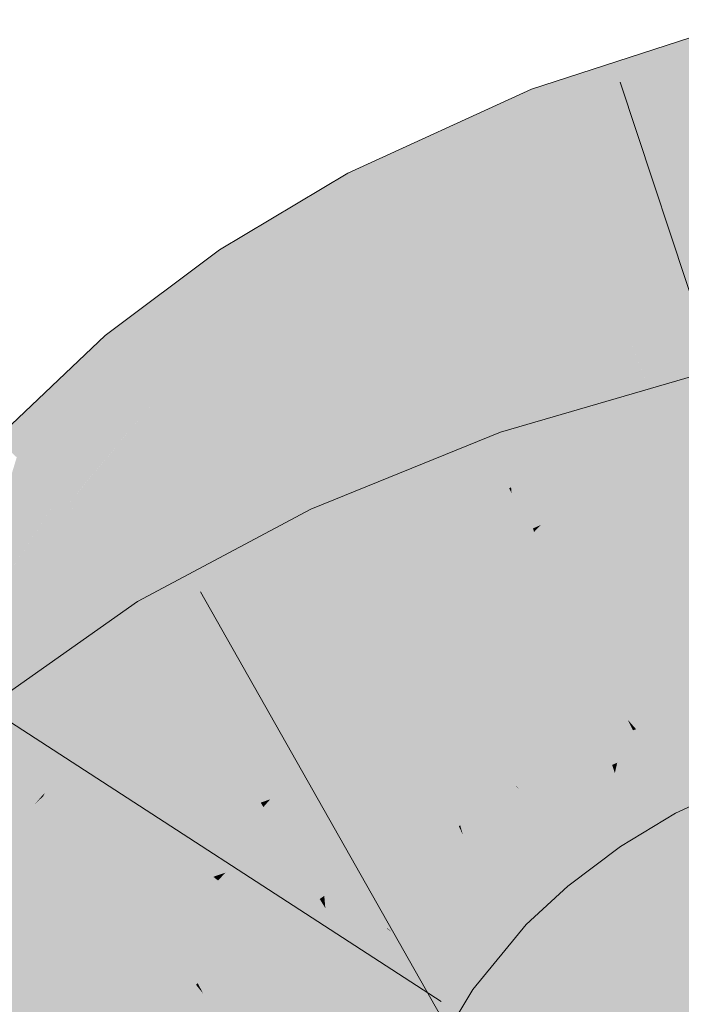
# Model space of a CAD drawing. Extents: x -620 to 300, y 62 to 1112.
# Tile 146 of 256: x 196.314 to 196.544, y 719.737 to 720.079. Entities that reach past the tile are written whole.
import ezdxf

# ---------------------------------------------------------------- set-up
doc = ezdxf.new("R2010")
doc.units = 0
doc.layers.get('0').update_dxf_attribs({"lineweight": 13})
doc.layers.add('E_Leerrohr 25-A06G9SFR8I', color=7, linetype='Continuous', lineweight=9, true_color=0xff8000)
doc.layers.add('E_Leerrohr 25-Shading', color=7, linetype='Continuous', lineweight=9, true_color=0xff8000)

# ---------------------------------------------------------------- blocks, each defined once
blk = doc.blocks.new('Shading-A06G9S0U8I', base_point=(171.70299, 717.86279))
at = {"layer": 'E_Leerrohr 25-Shading', "color": 43, "true_color": 0xd7ab7f}
for points in [[(196.53908, 720.06995), (196.51686, 720.03723), (196.56645, 720.07886), (196.57016, 720.06323)], [(196.49504, 720.04749), (196.53908, 720.06995), (196.49391, 720.05035), (196.52032, 720.06384)], [(196.49504, 720.04749), (196.50191, 720.02997), (196.53908, 720.06995), (196.51686, 720.03723)], [(196.52032, 720.06384), (196.49222, 720.05469), (196.49391, 720.05035)], [(196.57016, 720.06323), (196.51686, 720.03723), (196.57179, 720.05634), (196.50963, 720.02661)], [(196.48833, 720.05292), (196.45549, 720.02533), (196.49222, 720.05469), (196.49391, 720.05035)], [(196.57179, 720.05634), (196.50963, 720.02661), (196.53198, 720.02924), (196.50555, 720.02057)], [(196.57179, 720.05634), (196.53198, 720.02924), (196.57362, 720.04865)], [(196.43292, 720.01654), (196.43518, 720.01208), (196.48833, 720.05292), (196.45549, 720.02533)], [(196.48138, 720.04834), (196.48833, 720.05292), (196.48306, 720.05048)], [(196.43292, 720.01654), (196.48138, 720.04834), (196.42833, 720.02551), (196.48306, 720.05048)], [(196.45549, 720.02533), (196.43655, 720.0094), (196.49391, 720.05035), (196.49504, 720.04749)], [(196.53198, 720.02924), (196.57491, 720.04327), (196.57362, 720.04865)], [(196.43655, 720.0094), (196.44437, 719.99414), (196.49504, 720.04749), (196.50191, 720.02997)], [(196.51686, 720.03723), (196.50191, 720.02997), (196.50963, 720.02661), (196.50423, 720.02399)], [(196.50191, 720.02997), (196.44437, 719.99414), (196.47786, 720.00793), (196.44502, 719.99292)], [(196.50191, 720.02997), (196.47786, 720.00793), (196.50423, 720.02399)], [(196.39346, 719.9845), (196.43292, 720.01654), (196.41544, 720.01776), (196.42833, 720.02551)], [(196.43518, 720.01208), (196.43655, 720.0094), (196.45549, 720.02533)], [(196.47786, 720.00793), (196.50555, 720.02057), (196.50423, 720.02399)], [(196.50423, 720.02399), (196.50555, 720.02057), (196.50963, 720.02661)], [(196.41544, 720.01776), (196.3838, 719.9989), (196.38974, 719.99005)], [(196.39346, 719.9845), (196.41544, 720.01776), (196.38974, 719.99005)], [(196.39346, 719.9845), (196.39609, 719.98059), (196.43292, 720.01654), (196.43518, 720.01208)], [(196.39609, 719.98059), (196.39772, 719.97815), (196.43518, 720.01208), (196.43655, 720.0094)], [(196.39772, 719.97815), (196.44437, 719.99414), (196.43655, 720.0094)], [(196.36638, 719.98578), (196.35942, 719.95166), (196.3838, 719.9989), (196.38974, 719.99005)], [(196.39772, 719.97815), (196.40422, 719.96851), (196.44437, 719.99414), (196.43459, 719.98663)], [(196.43459, 719.98663), (196.44502, 719.99292), (196.44437, 719.99414)], [(196.35942, 719.95166), (196.35928, 719.95093), (196.38974, 719.99005), (196.39346, 719.9845)], [(196.35326, 719.95807), (196.36638, 719.98578), (196.34566, 719.9671), (196.34793, 719.97198)], [(196.35928, 719.95093), (196.36638, 719.98578), (196.35326, 719.95807)], [(196.35928, 719.95093), (196.36212, 719.94751), (196.39346, 719.9845), (196.39609, 719.98059)], [(196.36212, 719.94751), (196.36397, 719.94531), (196.39609, 719.98059), (196.39772, 719.97815)], [(196.36758, 719.94104), (196.40422, 719.96851), (196.36397, 719.94531), (196.39772, 719.97815)], [(196.32097, 719.9472), (196.33804, 719.94818), (196.34404, 719.96906)], [(196.34404, 719.96906), (196.33804, 719.94818), (196.34566, 719.9671)], [(196.34793, 719.97198), (196.34404, 719.96906), (196.34566, 719.9671)], [(196.33804, 719.94818), (196.35326, 719.95807), (196.34566, 719.9671)], [(196.57999, 719.96411), (196.54428, 719.95374), (196.5808, 719.96075), (196.54291, 719.95233)], [(196.54291, 719.95233), (196.5148, 719.92322), (196.5808, 719.96075), (196.58246, 719.9538)], [(196.33804, 719.94818), (196.32802, 719.91315), (196.35326, 719.95807), (196.34181, 719.92981)], [(196.34181, 719.92981), (196.35928, 719.95093), (196.35326, 719.95807)], [(196.52617, 719.94849), (196.48387, 719.92847), (196.53979, 719.95166), (196.48482, 719.9256)], [(196.53979, 719.95166), (196.48482, 719.9256), (196.5148, 719.92322), (196.48947, 719.91174)], [(196.58362, 719.94891), (196.58246, 719.9538), (196.50534, 719.91339), (196.5148, 719.92322)], [(196.53979, 719.95166), (196.5148, 719.92322), (196.54291, 719.95233)], [(196.52617, 719.94849), (196.53979, 719.95166), (196.52774, 719.94891)], [(196.53979, 719.95166), (196.54428, 719.95374), (196.52774, 719.94891)], [(196.54428, 719.95374), (196.53979, 719.95166), (196.54291, 719.95233)], [(196.32802, 719.91315), (196.33104, 719.9104), (196.35928, 719.95093), (196.36212, 719.94751)], [(196.48245, 719.93268), (196.48387, 719.92847), (196.49902, 719.94061), (196.52617, 719.94849)], [(196.58362, 719.94891), (196.50534, 719.91339), (196.58154, 719.9472)], [(196.30617, 719.93323), (196.31325, 719.9267), (196.32097, 719.9472)], [(196.32097, 719.9472), (196.31325, 719.9267), (196.33804, 719.94818), (196.32507, 719.91589)], [(196.32507, 719.91589), (196.32802, 719.91315), (196.33804, 719.94818)], [(196.36212, 719.94751), (196.33617, 719.9165), (196.3331, 719.90851), (196.33171, 719.90979)], [(196.36212, 719.94751), (196.3331, 719.90851), (196.36397, 719.94531)], [(196.33315, 719.90845), (196.36758, 719.94104), (196.3331, 719.90851), (196.36397, 719.94531)], [(196.58379, 719.94818), (196.50534, 719.91339), (196.58528, 719.94196), (196.49541, 719.90314)], [(196.58528, 719.94196), (196.49541, 719.90314), (196.5444, 719.91571), (196.49315, 719.90076)], [(196.49902, 719.94061), (196.48151, 719.93549), (196.48245, 719.93268)], [(196.46069, 719.92706), (196.4489, 719.91254), (196.48044, 719.93506), (196.46623, 719.92297)], [(196.46623, 719.92297), (196.48245, 719.93268), (196.48044, 719.93506), (196.48151, 719.93549)], [(196.4214, 719.896), (196.42316, 719.89227), (196.48245, 719.93268), (196.48387, 719.92847)], [(196.42316, 719.89227), (196.42439, 719.88959), (196.48387, 719.92847), (196.48482, 719.9256)], [(196.29504, 719.8667), (196.32507, 719.91589), (196.31325, 719.9267)], [(196.4214, 719.896), (196.4489, 719.91254), (196.41548, 719.90869), (196.46069, 719.92706)], [(196.42439, 719.88959), (196.4299, 719.87781), (196.48482, 719.9256), (196.48947, 719.91174)], [(196.5148, 719.92322), (196.48947, 719.91174), (196.50534, 719.91339), (196.49104, 719.90704)], [(196.29504, 719.8667), (196.29694, 719.86536), (196.32507, 719.91589), (196.32031, 719.90131)], [(196.32031, 719.90131), (196.32802, 719.91315), (196.32507, 719.91589)], [(196.33617, 719.9165), (196.33104, 719.9104), (196.33171, 719.90979)], [(196.29694, 719.86536), (196.33104, 719.9104), (196.32802, 719.91315)], [(196.48947, 719.91174), (196.4299, 719.87781), (196.44412, 719.88086), (196.43097, 719.87549)], [(196.48947, 719.91174), (196.44412, 719.88086), (196.49104, 719.90704)], [(196.50534, 719.91339), (196.49104, 719.90704), (196.49541, 719.90314), (196.49275, 719.90198)], [(196.29694, 719.86536), (196.29765, 719.86481), (196.33104, 719.9104), (196.31564, 719.88696)], [(196.33104, 719.9104), (196.31564, 719.88696), (196.33171, 719.90979), (196.32706, 719.901)], [(196.32706, 719.901), (196.33315, 719.90845), (196.33171, 719.90979)], [(196.36827, 719.86139), (196.36771, 719.85626), (196.41548, 719.90869), (196.4214, 719.896)], [(196.36827, 719.86139), (196.41548, 719.90869), (196.41544, 719.90863)], [(196.37085, 719.88483), (196.36827, 719.86139), (196.41544, 719.90863)], [(196.49104, 719.90704), (196.44412, 719.88086), (196.49275, 719.90198), (196.48297, 719.89667)], [(196.48297, 719.89667), (196.49315, 719.90076), (196.49275, 719.90198)], [(196.49275, 719.90198), (196.49315, 719.90076), (196.49541, 719.90314)], [(196.36771, 719.85626), (196.36972, 719.85297), (196.4214, 719.896), (196.42316, 719.89227)], [(196.36972, 719.85297), (196.3712, 719.85052), (196.42316, 719.89227), (196.42439, 719.88959)], [(196.3712, 719.85052), (196.4299, 719.87781), (196.42439, 719.88959)], [(196.37085, 719.88483), (196.35529, 719.87653), (196.36089, 719.86737)], [(196.36089, 719.86737), (196.36598, 719.85907), (196.37085, 719.88483), (196.36827, 719.86139)], [(196.32719, 719.8186), (196.35529, 719.87653), (196.32388, 719.81549), (196.34019, 719.84894)], [(196.36089, 719.86737), (196.35529, 719.87653), (196.34502, 719.83514), (196.32719, 719.8186)], [(196.34019, 719.84894), (196.35529, 719.87653), (196.35286, 719.87482)], [(196.3712, 719.85052), (196.3744, 719.84534), (196.4299, 719.87781), (196.4126, 719.86572)], [(196.4126, 719.86572), (196.43097, 719.87549), (196.4299, 719.87781)], [(196.31998, 719.81189), (196.34019, 719.84894), (196.32941, 719.85834), (196.35286, 719.87482)], [(196.34502, 719.83514), (196.35007, 719.83984), (196.36089, 719.86737), (196.36598, 719.85907)], [(196.36598, 719.85907), (196.36771, 719.85626), (196.36827, 719.86139)], [(196.32941, 719.85834), (196.29939, 719.83722), (196.31232, 719.82129)], [(196.31998, 719.81189), (196.32941, 719.85834), (196.31232, 719.82129)], [(196.36771, 719.85626), (196.32719, 719.8186), (196.36972, 719.85297), (196.35182, 719.83649)], [(196.35007, 719.83984), (196.36771, 719.85626), (196.36598, 719.85907)], [(196.57362, 719.84662), (196.56996, 719.85596), (196.52864, 719.83215), (196.52562, 719.83557)], [(196.35182, 719.83649), (196.3712, 719.85052), (196.36972, 719.85297)], [(196.34019, 719.84894), (196.31998, 719.81189), (196.32388, 719.81549)], [(196.33679, 719.81891), (196.3712, 719.85052), (196.32706, 719.81207), (196.32907, 719.81445)], [(196.32907, 719.81445), (196.3712, 719.85052), (196.33267, 719.81885), (196.35182, 719.83649)], [(196.33679, 719.81891), (196.3744, 719.84534), (196.3712, 719.85052)], [(196.53424, 719.82581), (196.57674, 719.83862), (196.52864, 719.83215), (196.57362, 719.84662)], [(196.35182, 719.83649), (196.32719, 719.8186), (196.32298, 719.80988)], [(196.52756, 719.83179), (196.52562, 719.83557), (196.50366, 719.82043), (196.50279, 719.82172)], [(196.52864, 719.83215), (196.52562, 719.83557), (196.52756, 719.83179)], [(196.57887, 719.83319), (196.57674, 719.83862), (196.53819, 719.82129), (196.53424, 719.82581)], [(196.53111, 719.82483), (196.53424, 719.82581), (196.52756, 719.83179), (196.52864, 719.83215)], [(196.53819, 719.82129), (196.54167, 719.81732), (196.57887, 719.83319), (196.58072, 719.82843)], [(196.50777, 719.81433), (196.53111, 719.82483), (196.50366, 719.82043), (196.52756, 719.83179)], [(196.54167, 719.81732), (196.55086, 719.80695), (196.58072, 719.82843), (196.5833, 719.82184)], [(196.53362, 719.81995), (196.53819, 719.82129), (196.53111, 719.82483), (196.53424, 719.82581)], [(196.50366, 719.82043), (196.50279, 719.82172), (196.48842, 719.81097)], [(196.5107, 719.81), (196.53362, 719.81995), (196.50777, 719.81433), (196.53111, 719.82483)], [(196.29941, 719.78717), (196.31998, 719.81189), (196.31232, 719.82129)], [(196.32719, 719.8186), (196.31998, 719.81189), (196.32298, 719.80988), (196.32217, 719.80914)], [(196.32245, 719.80884), (196.32907, 719.81445), (196.32298, 719.80988), (196.33267, 719.81885)], [(196.48518, 719.80103), (196.50777, 719.81433), (196.48842, 719.81097), (196.50366, 719.82043)], [(196.5107, 719.81), (196.51277, 719.80688), (196.53362, 719.81995), (196.53369, 719.81982)], [(196.51277, 719.80688), (196.51331, 719.80609), (196.53369, 719.81982), (196.53581, 719.81567)], [(196.53581, 719.81567), (196.54167, 719.81732), (196.53362, 719.81995), (196.53819, 719.82129)], [(196.52023, 719.79578), (196.54158, 719.80444), (196.51331, 719.80609), (196.53581, 719.81567)], [(196.54158, 719.80444), (196.55086, 719.80695), (196.53581, 719.81567), (196.54167, 719.81732)], [(196.31998, 719.81189), (196.29927, 719.78705), (196.32217, 719.80914), (196.31972, 719.80627)], [(196.32907, 719.81445), (196.32245, 719.80884), (196.32706, 719.81207)], [(196.48837, 719.79718), (196.5107, 719.81), (196.48518, 719.80103), (196.50777, 719.81433)], [(196.31972, 719.80627), (196.32245, 719.80884), (196.32217, 719.80914)], [(196.32217, 719.80914), (196.32245, 719.80884), (196.32298, 719.80988)], [(196.48518, 719.80103), (196.48842, 719.81097), (196.48128, 719.80566)], [(196.5107, 719.81), (196.49556, 719.80133), (196.51277, 719.80688), (196.49655, 719.80048)], [(196.48518, 719.80103), (196.48128, 719.80566), (196.46626, 719.78632), (196.46341, 719.78894)], [(196.49269, 719.79205), (196.49901, 719.78455), (196.51331, 719.80609), (196.52023, 719.79578)], [(196.49269, 719.79205), (196.51331, 719.80609), (196.50668, 719.80243)], [(196.51277, 719.80688), (196.49655, 719.80048), (196.50668, 719.80243), (196.49916, 719.79822)], [(196.50668, 719.80243), (196.51331, 719.80609), (196.51277, 719.80688)], [(196.52023, 719.79578), (196.54231, 719.80298), (196.54158, 719.80444)], [(196.54231, 719.80298), (196.55086, 719.80695), (196.54158, 719.80444)], [(196.46971, 719.7832), (196.48837, 719.79718), (196.46626, 719.78632), (196.48518, 719.80103)], [(196.49556, 719.80133), (196.48837, 719.79718), (196.49655, 719.80048)], [(196.49124, 719.79376), (196.49269, 719.79205), (196.50668, 719.80243)], [(196.52023, 719.79578), (196.52206, 719.79303), (196.54231, 719.80298), (196.53378, 719.79779)], [(196.49655, 719.80048), (196.48837, 719.79718), (196.49916, 719.79822), (196.49124, 719.79376)], [(196.52206, 719.79303), (196.52321, 719.79138), (196.53378, 719.79779)], [(196.47284, 719.78033), (196.49124, 719.79376), (196.46971, 719.7832), (196.48837, 719.79718)], [(196.52023, 719.79578), (196.49901, 719.78455), (196.52206, 719.79303), (196.51389, 719.78876)], [(196.47284, 719.78033), (196.4761, 719.77728), (196.49124, 719.79376), (196.49269, 719.79205)], [(196.4761, 719.77728), (196.48141, 719.77246), (196.49269, 719.79205), (196.49901, 719.78455)], [(196.52321, 719.79138), (196.51389, 719.78876), (196.50365, 719.77905), (196.50114, 719.78198)], [(196.52321, 719.79138), (196.50365, 719.77905), (196.51387, 719.78436)], [(196.51389, 719.78876), (196.52321, 719.79138), (196.52206, 719.79303)], [(196.4641, 719.78833), (196.46341, 719.78894), (196.44215, 719.763)], [(196.44334, 719.76184), (196.46626, 719.78632), (196.44215, 719.763), (196.4641, 719.78833)], [(196.51389, 719.78876), (196.49901, 719.78455), (196.50114, 719.78198)], [(196.44672, 719.75946), (196.46971, 719.7832), (196.44334, 719.76184), (196.46626, 719.78632)], [(196.49901, 719.78455), (196.48141, 719.77246), (196.50114, 719.78198), (196.4839, 719.77014)], [(196.50365, 719.77905), (196.50484, 719.77765), (196.51387, 719.78436)], [(196.44986, 719.75726), (196.47284, 719.78033), (196.44672, 719.75946), (196.46971, 719.7832)], [(196.4839, 719.77014), (196.48677, 719.76752), (196.50114, 719.78198), (196.50365, 719.77905)], [(196.44986, 719.75726), (196.45499, 719.7536), (196.47284, 719.78033), (196.4761, 719.77728)], [(196.45499, 719.7536), (196.45863, 719.75104), (196.4761, 719.77728), (196.48141, 719.77246)], [(196.48677, 719.76752), (196.49039, 719.76422), (196.50365, 719.77905), (196.50484, 719.77765)], [(196.48141, 719.77246), (196.45863, 719.75104), (196.4839, 719.77014), (196.46143, 719.74908)], [(196.46143, 719.74908), (196.46451, 719.74689), (196.4839, 719.77014), (196.48677, 719.76752)], [(196.48677, 719.76752), (196.46451, 719.74689), (196.48044, 719.75208), (196.46753, 719.74475)], [(196.48677, 719.76752), (196.48044, 719.75208), (196.49039, 719.76422)], [(196.44334, 719.76184), (196.442, 719.76282), (196.42418, 719.73303), (196.42393, 719.73315)], [(196.42729, 719.73138), (196.44672, 719.75946), (196.42418, 719.73303), (196.44334, 719.76184)], [(196.44334, 719.76184), (196.44215, 719.763), (196.442, 719.76282)], [(196.43025, 719.7298), (196.44986, 719.75726), (196.42729, 719.73138), (196.44672, 719.75946)], [(196.43025, 719.7298), (196.43622, 719.72662), (196.44986, 719.75726), (196.45499, 719.7536)], [(196.43622, 719.72662), (196.43874, 719.72528), (196.45499, 719.7536), (196.45863, 719.75104)], [(196.45863, 719.75104), (196.43874, 719.72528), (196.46143, 719.74908), (196.44177, 719.72363)], [(196.46753, 719.74475), (196.47189, 719.74164), (196.48044, 719.75208)], [(196.44177, 719.72363), (196.44498, 719.72198), (196.46143, 719.74908), (196.46451, 719.74689)], [(196.46451, 719.74689), (196.45355, 719.73291), (196.46753, 719.74475)], [(196.45355, 719.73291), (196.47189, 719.74164), (196.46753, 719.74475)], [(196.45355, 719.73291), (196.44498, 719.72198), (196.47189, 719.74164), (196.45627, 719.71594)]]:
    blk.add_solid(points, dxfattribs=at)
at = {"layer": 'E_Leerrohr 25-Shading', "color": 31, "true_color": 0xfabd7f}
for points in [[(196.53198, 720.02924), (196.53471, 719.98615), (196.57491, 720.04327), (196.57953, 720.02374)], [(196.53198, 720.02924), (196.50555, 720.02057), (196.51033, 720.00836)], [(196.51033, 720.00836), (196.52292, 719.9762), (196.53198, 720.02924), (196.53471, 719.98615)], [(196.57953, 720.02374), (196.53471, 719.98615), (196.58923, 719.98285), (196.53726, 719.94617)], [(196.47786, 720.00793), (196.48039, 719.97607), (196.50555, 720.02057), (196.51033, 720.00836)], [(196.47786, 720.00793), (196.44502, 719.99292), (196.45265, 719.97803)], [(196.45265, 719.97803), (196.46317, 719.95746), (196.47786, 720.00793), (196.48039, 719.97607)], [(196.51033, 720.00836), (196.48039, 719.97607), (196.52292, 719.9762), (196.48335, 719.93896)], [(196.43459, 719.98663), (196.43988, 719.96106), (196.44502, 719.99292), (196.45265, 719.97803)], [(196.43459, 719.98663), (196.40422, 719.96851), (196.41298, 719.95544)], [(196.41298, 719.95544), (196.42368, 719.93951), (196.43459, 719.98663), (196.43988, 719.96106)], [(196.53471, 719.98615), (196.52292, 719.9762), (196.53726, 719.94617), (196.53525, 719.9447)], [(196.58923, 719.98285), (196.53726, 719.94617), (196.59453, 719.96057), (196.53777, 719.93829)], [(196.45265, 719.97803), (196.43988, 719.96106), (196.46317, 719.95746), (196.44511, 719.93567)], [(196.48039, 719.97607), (196.46317, 719.95746), (196.48335, 719.93896), (196.47612, 719.93219)], [(196.51401, 719.93347), (196.52292, 719.9762), (196.48515, 719.91632), (196.48335, 719.93896)], [(196.53479, 719.94586), (196.52292, 719.9762), (196.51401, 719.93347)], [(196.41298, 719.95544), (196.40422, 719.96851), (196.38858, 719.91602), (196.36758, 719.94104)], [(196.43988, 719.96106), (196.42368, 719.93951), (196.44511, 719.93567), (196.43469, 719.92316)], [(196.53777, 719.93829), (196.59531, 719.95728), (196.59453, 719.96057)], [(196.38858, 719.91602), (196.39923, 719.90332), (196.41298, 719.95544), (196.42368, 719.93951)], [(196.46317, 719.95746), (196.44511, 719.93567), (196.47612, 719.93219), (196.45125, 719.90601)], [(196.60361, 719.92224), (196.59531, 719.95728), (196.54852, 719.91077), (196.53777, 719.93829)], [(196.53525, 719.9447), (196.53479, 719.94586), (196.5126, 719.92676), (196.51401, 719.93347)], [(196.53525, 719.9447), (196.53777, 719.93829), (196.53726, 719.94617)], [(196.5126, 719.92676), (196.53777, 719.93829), (196.53525, 719.9447)], [(196.38858, 719.91602), (196.36758, 719.94104), (196.36742, 719.87701), (196.33315, 719.90845)], [(196.42368, 719.93951), (196.39923, 719.90332), (196.43469, 719.92316), (196.4102, 719.89026)], [(196.48335, 719.93896), (196.47612, 719.93219), (196.48515, 719.91632), (196.48445, 719.91595)], [(196.5126, 719.92676), (196.52873, 719.90625), (196.53777, 719.93829), (196.54852, 719.91077)], [(196.44511, 719.93567), (196.43469, 719.92316), (196.45125, 719.90601), (196.44827, 719.90289)], [(196.47612, 719.93219), (196.45125, 719.90601), (196.48445, 719.91595), (196.45351, 719.89514)], [(196.5126, 719.92676), (196.51401, 719.93347), (196.48532, 719.91425), (196.48515, 719.91632)], [(196.58849, 719.92853), (196.5444, 719.91571), (196.54774, 719.8822), (196.53546, 719.87762)], [(196.48532, 719.91425), (196.49727, 719.89087), (196.5126, 719.92676), (196.53221, 719.90186)], [(196.43469, 719.92316), (196.4102, 719.89026), (196.44827, 719.90289), (196.42368, 719.87421)], [(196.36742, 719.87701), (196.37785, 719.86743), (196.38858, 719.91602), (196.39923, 719.90332)], [(196.45351, 719.89514), (196.48532, 719.91425), (196.48445, 719.91595)], [(196.49727, 719.89087), (196.48532, 719.91425), (196.46381, 719.87976), (196.45351, 719.89514)], [(196.48445, 719.91595), (196.48532, 719.91425), (196.48515, 719.91632)], [(196.5444, 719.91571), (196.49315, 719.90076), (196.50018, 719.87976)], [(196.5444, 719.91571), (196.50018, 719.87976), (196.53546, 719.87762), (196.50475, 719.86615)], [(196.55818, 719.88605), (196.54852, 719.91077), (196.54774, 719.8822), (196.52873, 719.90625)], [(196.31454, 719.85291), (196.34604, 719.83063), (196.33279, 719.90802), (196.3553, 719.85077)], [(196.32196, 719.87531), (196.33279, 719.90802), (196.32706, 719.901)], [(196.33279, 719.90802), (196.3553, 719.85077), (196.33315, 719.90845), (196.36742, 719.87701)], [(196.44827, 719.90289), (196.45351, 719.89514), (196.45125, 719.90601)], [(196.30637, 719.85864), (196.31454, 719.85291), (196.32706, 719.901), (196.32196, 719.87531)], [(196.30637, 719.85864), (196.32706, 719.901), (196.31564, 719.88696)], [(196.39923, 719.90332), (196.37785, 719.86743), (196.4102, 719.89026), (196.38858, 719.8576)], [(196.42368, 719.87421), (196.42444, 719.87335), (196.44827, 719.90289), (196.45351, 719.89514)], [(196.49315, 719.90076), (196.44948, 719.862), (196.50018, 719.87976), (196.4558, 719.83978)], [(196.44948, 719.862), (196.49315, 719.90076), (196.48297, 719.89667)], [(196.53221, 719.90186), (196.49727, 719.89087), (196.56874, 719.85553), (196.52269, 719.84131)], [(196.53204, 719.86304), (196.59862, 719.88599), (196.55875, 719.88965), (196.59561, 719.89862)], [(196.42444, 719.87335), (196.42993, 719.86798), (196.45351, 719.89514), (196.46381, 719.87976)], [(196.44412, 719.88086), (196.44948, 719.862), (196.48297, 719.89667)], [(196.4102, 719.89026), (196.38858, 719.8576), (196.4229, 719.87518), (196.39827, 719.84869)], [(196.49727, 719.89087), (196.46381, 719.87976), (196.50742, 719.87109), (196.48007, 719.85559)], [(196.31564, 719.88696), (196.29765, 719.86481), (196.30637, 719.85864)], [(196.53204, 719.86304), (196.55875, 719.88965), (196.53441, 719.87311)], [(196.59862, 719.88599), (196.53204, 719.86304), (196.57379, 719.87183)], [(196.48007, 719.85559), (196.46381, 719.87976), (196.45743, 719.84119), (196.42993, 719.86798)], [(196.44412, 719.88086), (196.43097, 719.87549), (196.4339, 719.86926)], [(196.4339, 719.86926), (196.44125, 719.85352), (196.44412, 719.88086), (196.44948, 719.862)], [(196.50475, 719.86615), (196.50018, 719.87976), (196.46689, 719.84979)], [(196.53546, 719.87762), (196.53441, 719.87311), (196.54774, 719.8822)], [(196.36742, 719.87701), (196.3553, 719.85077), (196.37785, 719.86743), (196.3614, 719.83521)], [(196.50475, 719.86615), (196.50836, 719.85535), (196.53546, 719.87762), (196.53441, 719.87311)], [(196.6031, 719.86719), (196.60066, 719.87744), (196.52797, 719.84564), (196.57379, 719.87183)], [(196.39827, 719.84869), (196.42444, 719.87335), (196.4229, 719.87518)], [(196.43335, 719.86273), (196.42444, 719.87335), (196.40005, 719.84711), (196.39827, 719.84869)], [(196.4126, 719.86572), (196.41435, 719.8446), (196.43097, 719.87549), (196.4339, 719.86926)], [(196.42993, 719.86798), (196.42444, 719.87335), (196.42915, 719.86774)], [(196.53204, 719.86304), (196.53441, 719.87311), (196.51414, 719.85931)], [(196.48007, 719.85559), (196.49496, 719.83337), (196.50742, 719.87109), (196.52269, 719.84131)], [(196.57379, 719.87183), (196.53204, 719.86304), (196.5545, 719.86078), (196.5296, 719.85266)], [(196.38858, 719.8576), (196.37785, 719.86743), (196.36163, 719.83466), (196.3614, 719.83521)], [(196.4339, 719.86926), (196.41435, 719.8446), (196.44125, 719.85352), (196.41602, 719.82458)], [(196.42993, 719.86798), (196.42915, 719.86774), (196.45743, 719.84119), (196.45721, 719.84106)], [(196.45721, 719.84106), (196.42915, 719.86774), (196.45522, 719.83978), (196.44571, 719.84802)], [(196.46689, 719.84979), (196.46556, 719.84625), (196.50475, 719.86615), (196.50485, 719.86591)], [(196.6031, 719.86719), (196.52411, 719.82922), (196.60608, 719.85468), (196.52206, 719.8205)], [(196.6031, 719.86719), (196.52797, 719.84564), (196.52411, 719.82922)], [(196.4126, 719.86572), (196.3744, 719.84534), (196.38504, 719.82794)], [(196.38504, 719.82794), (196.39206, 719.81647), (196.4126, 719.86572), (196.41435, 719.8446)], [(196.43335, 719.86273), (196.40005, 719.84711), (196.45352, 719.83868), (196.42863, 719.82086)], [(196.46556, 719.84625), (196.45897, 719.82855), (196.50485, 719.86591), (196.50836, 719.85535)], [(196.50836, 719.85535), (196.53204, 719.86304), (196.51414, 719.85931)], [(196.50836, 719.85535), (196.52014, 719.84955), (196.53204, 719.86304), (196.5296, 719.85266)], [(196.44948, 719.862), (196.44125, 719.85352), (196.4558, 719.83978), (196.45007, 719.83466)], [(196.5296, 719.85266), (196.52797, 719.84564), (196.5545, 719.86078)], [(196.29726, 719.82288), (196.30058, 719.79865), (196.30637, 719.85864), (196.31454, 719.85291)], [(196.38858, 719.8576), (196.36163, 719.83466), (196.37831, 719.8396)], [(196.38858, 719.8576), (196.37831, 719.8396), (196.39827, 719.84869), (196.39485, 719.84454)], [(196.31454, 719.85291), (196.30058, 719.79865), (196.3363, 719.80511), (196.31361, 719.79175)], [(196.31454, 719.85291), (196.3363, 719.80511), (196.34604, 719.83063)], [(196.45007, 719.83466), (196.44125, 719.85352), (196.41693, 719.81348), (196.41602, 719.82458)], [(196.48112, 719.854), (196.48007, 719.85559), (196.45779, 719.84082), (196.45743, 719.84119)], [(196.47173, 719.82727), (196.49496, 719.83337), (196.45779, 719.84082), (196.48112, 719.854)], [(196.50836, 719.85535), (196.45897, 719.82855), (196.48483, 719.83746)], [(196.51129, 719.84662), (196.50836, 719.85535), (196.48489, 719.83752)], [(196.52014, 719.84955), (196.50836, 719.85535), (196.51129, 719.84662)], [(196.52014, 719.84955), (196.52797, 719.84564), (196.5296, 719.85266)], [(196.60608, 719.85468), (196.52206, 719.8205), (196.60788, 719.84717), (196.52124, 719.81696)], [(196.52269, 719.84131), (196.52562, 719.83557), (196.56874, 719.85553), (196.56882, 719.85541)], [(196.3553, 719.85077), (196.34604, 719.83063), (196.3614, 719.83521), (196.35562, 719.82385)], [(196.45897, 719.82855), (196.46689, 719.84979), (196.4558, 719.83978)], [(196.51425, 719.83783), (196.52797, 719.84564), (196.51129, 719.84662), (196.52014, 719.84955)], [(196.40005, 719.84711), (196.39827, 719.84869), (196.39485, 719.84454)], [(196.40005, 719.84711), (196.39485, 719.84454), (196.42175, 719.81519), (196.41289, 719.81323)], [(196.40005, 719.84711), (196.42175, 719.81519), (196.42863, 719.82086)], [(196.4552, 719.83978), (196.44571, 719.84802), (196.45352, 719.83868)], [(196.51425, 719.83783), (196.51129, 719.84662), (196.46149, 719.81976), (196.48489, 719.83752)], [(196.52797, 719.84564), (196.51425, 719.83783), (196.52411, 719.82922), (196.5181, 719.82635)], [(196.52124, 719.81696), (196.60898, 719.84253), (196.60788, 719.84717)], [(196.33679, 719.81891), (196.35593, 719.78247), (196.3744, 719.84534), (196.38504, 719.82794)], [(196.37831, 719.8396), (196.36728, 719.82031), (196.39485, 719.84454), (196.36983, 719.81378)], [(196.36983, 719.81378), (196.38062, 719.80621), (196.39485, 719.84454), (196.41289, 719.81323)], [(196.41602, 719.82458), (196.41435, 719.8446), (196.39809, 719.80664), (196.39206, 719.81647)], [(196.62949, 719.75659), (196.60898, 719.84253), (196.54932, 719.73315), (196.52124, 719.81696)], [(196.36163, 719.83466), (196.36728, 719.82031), (196.37831, 719.8396)], [(196.42863, 719.82086), (196.43228, 719.8175), (196.45352, 719.83868), (196.46471, 719.82538)], [(196.45897, 719.82855), (196.4558, 719.83978), (196.45375, 719.82678), (196.45007, 719.83466)], [(196.47014, 719.82684), (196.4552, 719.83978), (196.46471, 719.82538), (196.45352, 719.83868)], [(196.47173, 719.82727), (196.45721, 719.84106), (196.47014, 719.82684), (196.45522, 719.83978)], [(196.45721, 719.84106), (196.47173, 719.82727), (196.45743, 719.84119)], [(196.52269, 719.84131), (196.49496, 719.83337), (196.52562, 719.83557), (196.50073, 719.82483)], [(196.45897, 719.82855), (196.46149, 719.81976), (196.48483, 719.83746)], [(196.51425, 719.83783), (196.46149, 719.81976), (196.46527, 719.8064)], [(196.51425, 719.83783), (196.46527, 719.8064), (196.5181, 719.82635), (196.46747, 719.79871)], [(196.50073, 719.82483), (196.50279, 719.82172), (196.52562, 719.83557)], [(196.3614, 719.83521), (196.35562, 719.82385), (196.36728, 719.82031), (196.36539, 719.81696)], [(196.45007, 719.83466), (196.41693, 719.81348), (196.43568, 719.82025)], [(196.45375, 719.82678), (196.45007, 719.83466), (196.43568, 719.82025)], [(196.49496, 719.83337), (196.47173, 719.82727), (196.50073, 719.82483), (196.48206, 719.8172)], [(196.35562, 719.82385), (196.34604, 719.83063), (196.35425, 719.82068), (196.34001, 719.81482)], [(196.46149, 719.81976), (196.45897, 719.82855), (196.45819, 719.81726), (196.45375, 719.82678)], [(196.52411, 719.82922), (196.5181, 719.82635), (196.52206, 719.8205), (196.52029, 719.81976)], [(196.38504, 719.82794), (196.35593, 719.78247), (196.39206, 719.81647), (196.36125, 719.77234)], [(196.45819, 719.81726), (196.45375, 719.82678), (196.41786, 719.80243), (196.43568, 719.82025)], [(196.46471, 719.82538), (196.43228, 719.8175), (196.47427, 719.81396), (196.44737, 719.80365)], [(196.47014, 719.82684), (196.46471, 719.82538), (196.48154, 719.81696), (196.47427, 719.81396)], [(196.5181, 719.82635), (196.46747, 719.79871), (196.52029, 719.81976), (196.4684, 719.79541)], [(196.47173, 719.82727), (196.47014, 719.82684), (196.48206, 719.8172), (196.48152, 719.81696)], [(196.35562, 719.82385), (196.33665, 719.77948), (196.36539, 719.81696), (196.34508, 719.77502)], [(196.41602, 719.82458), (196.39809, 719.80664), (196.40141, 719.8078)], [(196.41693, 719.81348), (196.41602, 719.82458), (196.40143, 719.80786)], [(196.50073, 719.82483), (196.48206, 719.8172), (196.50279, 719.82172), (196.48685, 719.8125)], [(196.48685, 719.8125), (196.48842, 719.81097), (196.50279, 719.82172)], [(196.32829, 719.80164), (196.33679, 719.81891), (196.32523, 719.80536), (196.32706, 719.81207)], [(196.34001, 719.81482), (196.32825, 719.784), (196.35425, 719.82068), (196.33665, 719.77948)], [(196.32829, 719.80164), (196.35059, 719.77411), (196.33679, 719.81891), (196.35593, 719.78247)], [(196.36539, 719.81696), (196.36983, 719.81378), (196.36728, 719.82031)], [(196.41693, 719.81348), (196.41786, 719.80243), (196.43568, 719.82025)], [(196.42175, 719.81519), (196.43228, 719.8175), (196.42863, 719.82086)], [(196.46149, 719.81976), (196.45819, 719.81726), (196.46527, 719.8064), (196.46373, 719.80542)], [(196.4684, 719.79541), (196.52124, 719.81696), (196.52029, 719.81976)], [(196.52029, 719.81976), (196.52124, 719.81696), (196.52206, 719.8205)], [(196.34508, 719.77502), (196.34589, 719.7746), (196.36539, 719.81696), (196.36983, 719.81378)], [(196.39809, 719.80664), (196.39206, 719.81647), (196.38052, 719.79993)], [(196.41447, 719.81049), (196.41573, 719.81024), (196.41882, 719.81458), (196.42175, 719.81519)], [(196.41573, 719.81024), (196.44737, 719.80365), (196.42175, 719.81519), (196.43228, 719.8175)], [(196.45683, 719.8161), (196.45819, 719.81726), (196.41823, 719.79797), (196.41786, 719.80243)], [(196.41823, 719.79797), (196.41924, 719.78589), (196.45683, 719.8161), (196.42523, 719.78943)], [(196.45819, 719.81726), (196.41934, 719.78448), (196.46373, 719.80542), (196.4202, 719.77423)], [(196.54932, 719.73315), (196.52124, 719.81696), (196.50581, 719.71533), (196.4684, 719.79541)], [(196.48154, 719.81696), (196.47427, 719.81396), (196.48674, 719.81244), (196.47923, 719.80811)], [(196.48206, 719.8172), (196.48152, 719.81696), (196.48685, 719.8125), (196.48672, 719.81244)], [(196.32706, 719.81207), (196.32245, 719.80884), (196.32523, 719.80536)], [(196.38062, 719.80621), (196.36983, 719.81378), (196.36302, 719.80267)], [(196.41447, 719.81049), (196.41289, 719.81323), (196.39722, 719.79443), (196.38062, 719.80621)], [(196.41786, 719.80243), (196.41693, 719.81348), (196.39903, 719.80511), (196.40143, 719.80786)], [(196.41882, 719.81458), (196.41289, 719.81323), (196.41447, 719.81049)], [(196.47427, 719.81396), (196.44737, 719.80365), (196.47923, 719.80811), (196.45628, 719.79547)], [(196.47923, 719.80811), (196.48128, 719.80566), (196.48674, 719.81244), (196.48842, 719.81097)], [(196.48672, 719.81244), (196.48842, 719.81097), (196.48685, 719.8125)], [(196.30157, 719.76129), (196.32245, 719.80884), (196.31972, 719.80627)], [(196.32245, 719.80884), (196.30157, 719.76129), (196.31891, 719.77856), (196.30342, 719.74054)], [(196.32245, 719.80884), (196.31891, 719.77856), (196.32523, 719.80536)], [(196.42336, 719.7951), (196.41447, 719.81049), (196.40535, 719.7887), (196.39722, 719.79443)], [(196.44737, 719.80365), (196.41447, 719.81049), (196.42336, 719.7951)], [(196.47923, 719.80811), (196.45628, 719.79547), (196.48128, 719.80566), (196.46098, 719.7912)], [(196.29927, 719.78705), (196.30157, 719.76129), (196.31972, 719.80627)], [(196.31361, 719.79175), (196.32825, 719.784), (196.3363, 719.80511)], [(196.31891, 719.77856), (196.32829, 719.80164), (196.32523, 719.80536)], [(196.39903, 719.80511), (196.39809, 719.80664), (196.36125, 719.77234), (196.38052, 719.79993)], [(196.37875, 719.77875), (196.39903, 719.80511), (196.36215, 719.77057), (196.36125, 719.77234)], [(196.36302, 719.80267), (196.36961, 719.79517), (196.37532, 719.80511)], [(196.36961, 719.79517), (196.38062, 719.80621), (196.37532, 719.80511)], [(196.39722, 719.79443), (196.38062, 719.80621), (196.38203, 719.78101), (196.36961, 719.79517)], [(196.40672, 719.79254), (196.39903, 719.80511), (196.37875, 719.77875)], [(196.39809, 719.80664), (196.39903, 719.80511), (196.40141, 719.8078)], [(196.41786, 719.80243), (196.39903, 719.80511), (196.4072, 719.79175)], [(196.46373, 719.80542), (196.4202, 719.77423), (196.46698, 719.79846), (196.42056, 719.76996)], [(196.46098, 719.7912), (196.46341, 719.78894), (196.48128, 719.80566)], [(196.46527, 719.8064), (196.46373, 719.80542), (196.46747, 719.79871), (196.46698, 719.79846)], [(196.30342, 719.74054), (196.32272, 719.72296), (196.32829, 719.80164), (196.35059, 719.77411)], [(196.34589, 719.7746), (196.35501, 719.76978), (196.36302, 719.80267), (196.36961, 719.79517)], [(196.41823, 719.79797), (196.41786, 719.80243), (196.40907, 719.79364)], [(196.44737, 719.80365), (196.42336, 719.7951), (196.45628, 719.79547), (196.43074, 719.78229)], [(196.41934, 719.78448), (196.41823, 719.79797), (196.4072, 719.79175), (196.40907, 719.79364)], [(196.42056, 719.76996), (196.4684, 719.79541), (196.46698, 719.79846)], [(196.46698, 719.79846), (196.4684, 719.79541), (196.46747, 719.79871)], [(196.36961, 719.79517), (196.35663, 719.77258), (196.38203, 719.78101)], [(196.39722, 719.79443), (196.38203, 719.78101), (196.38574, 719.78223)], [(196.40535, 719.7887), (196.39722, 719.79443), (196.38574, 719.78223)], [(196.42336, 719.7951), (196.40535, 719.7887), (196.43074, 719.78229), (196.42128, 719.77747)], [(196.50581, 719.71533), (196.4684, 719.79541), (196.46672, 719.69458), (196.42056, 719.76996)], [(196.45628, 719.79547), (196.43074, 719.78229), (196.46098, 719.7912), (196.43552, 719.77405)], [(196.29744, 719.78265), (196.32825, 719.784), (196.31361, 719.79175)], [(196.4072, 719.79175), (196.40672, 719.79254), (196.36633, 719.76263), (196.37875, 719.77875)], [(196.3813, 719.76251), (196.4072, 719.79175), (196.37004, 719.75555), (196.36633, 719.76263)], [(196.4072, 719.79175), (196.37193, 719.75195), (196.41428, 719.78021), (196.37619, 719.74384)], [(196.41934, 719.78448), (196.4072, 719.79175), (196.41428, 719.78021)], [(196.46098, 719.7912), (196.43552, 719.77405), (196.46341, 719.78894), (196.43922, 719.76764)], [(196.42128, 719.77747), (196.40535, 719.7887), (196.38327, 719.77954), (196.38574, 719.78223)], [(196.41924, 719.78589), (196.41934, 719.78448), (196.42523, 719.78943)], [(196.43922, 719.76764), (196.442, 719.76282), (196.46341, 719.78894)], [(196.29744, 719.78265), (196.29024, 719.74579), (196.32825, 719.784), (196.31331, 719.73657)], [(196.32825, 719.784), (196.31331, 719.73657), (196.33665, 719.77948), (196.32024, 719.73383)], [(196.41934, 719.78448), (196.41428, 719.78021), (196.4202, 719.77423), (196.41861, 719.77313)], [(196.35593, 719.78247), (196.35059, 719.77411), (196.36125, 719.77234), (196.35699, 719.76624)], [(196.3631, 719.76544), (196.36909, 719.76538), (196.37135, 719.77747), (196.38165, 719.78082)], [(196.38165, 719.78082), (196.36909, 719.76538), (196.38327, 719.77954), (196.36998, 719.76538)], [(196.38165, 719.78082), (196.38327, 719.77954), (196.38203, 719.78101)], [(196.38574, 719.78223), (196.38203, 719.78101), (196.38327, 719.77954)], [(196.43074, 719.78229), (196.42128, 719.77747), (196.43552, 719.77405), (196.43069, 719.77075)], [(196.32024, 719.73383), (196.32608, 719.73151), (196.33665, 719.77948), (196.34589, 719.7746)], [(196.37135, 719.77747), (196.35663, 719.77258), (196.3631, 719.76544), (196.35501, 719.76978)], [(196.36633, 719.76263), (196.37875, 719.77875), (196.36215, 719.77057)], [(196.36998, 719.76538), (196.3959, 719.76514), (196.38327, 719.77954)], [(196.41428, 719.78021), (196.37619, 719.74384), (196.41861, 719.77313), (196.37813, 719.74017)], [(196.42128, 719.77747), (196.38327, 719.77954), (196.3959, 719.76514)], [(196.42128, 719.77747), (196.3959, 719.76514), (196.43069, 719.77075), (196.40518, 719.75458)], [(196.35059, 719.77411), (196.32272, 719.72296), (196.35699, 719.76624), (196.32817, 719.71796)], [(196.42393, 719.73315), (196.34589, 719.7746), (196.40819, 719.69873), (196.32608, 719.73151)], [(196.41861, 719.77313), (196.42056, 719.76996), (196.4202, 719.77423)], [(196.43552, 719.77405), (196.43069, 719.77075), (196.43922, 719.76764), (196.43742, 719.76605)], [(196.36125, 719.77234), (196.35699, 719.76624), (196.36633, 719.76263), (196.3632, 719.75854)], [(196.37813, 719.74017), (196.37813, 719.74017), (196.41861, 719.77313), (196.42056, 719.76996)], [(196.43069, 719.77075), (196.40518, 719.75458), (196.43742, 719.76605), (196.41299, 719.74561)], [(196.46672, 719.69458), (196.42056, 719.76996), (196.43382, 719.67151), (196.37813, 719.74017)], [(196.43742, 719.76605), (196.442, 719.76282), (196.43922, 719.76764)], [(196.35699, 719.76624), (196.32817, 719.71796), (196.3632, 719.75854), (196.33324, 719.71338)], [(196.36909, 719.76538), (196.3631, 719.76544), (196.36731, 719.76324)], [(196.37907, 719.75696), (196.3959, 719.76514), (196.36731, 719.76324), (196.36909, 719.76538)], [(196.37907, 719.75696), (196.39537, 719.74829), (196.3959, 719.76514), (196.40518, 719.75458)], [(196.41299, 719.74561), (196.42393, 719.73315), (196.43742, 719.76605), (196.442, 719.76282)], [(196.37004, 719.75555), (196.36633, 719.76263), (196.36711, 719.75372), (196.3632, 719.75854)], [(196.37193, 719.75195), (196.3813, 719.76251), (196.37004, 719.75555)], [(196.36711, 719.75372), (196.3632, 719.75854), (196.35464, 719.74567)], [(196.37018, 719.75), (196.36711, 719.75372), (196.33324, 719.71338), (196.35464, 719.74567)], [(196.37193, 719.75195), (196.37004, 719.75555), (196.37018, 719.75), (196.36711, 719.75372)], [(196.40518, 719.75458), (196.39537, 719.74829), (196.41299, 719.74561), (196.4081, 719.74158)], [(196.37018, 719.75), (196.33324, 719.71338), (196.33847, 719.70862)], [(196.3756, 719.74329), (196.37018, 719.75), (196.35616, 719.72192), (196.35948, 719.73602)], [(196.37193, 719.75195), (196.37018, 719.75), (196.37619, 719.74384), (196.3756, 719.74329)], [(196.37813, 719.74017), (196.3756, 719.74329), (196.35544, 719.71887), (196.35616, 719.72192)], [(196.3756, 719.74329), (196.37813, 719.74017), (196.37619, 719.74384)], [(196.4081, 719.74158), (196.42393, 719.73315), (196.41299, 719.74561)], [(196.28526, 719.68335), (196.30061, 719.6734), (196.30342, 719.74054), (196.32272, 719.72296)], [(196.40688, 719.6463), (196.43382, 719.67151), (196.35544, 719.71887), (196.37813, 719.74017)], [(196.31331, 719.73657), (196.30057, 719.68762), (196.32024, 719.73383), (196.30574, 719.6861)]]:
    blk.add_solid(points, dxfattribs=at)
blk = doc.blocks.new('Referenz-A06G9SFX8I')
at = {"layer": 'E_Leerrohr 25-A06G9SFR8I', "linetype": 'Continuous', "ltscale": 0.13}
for p, q in [((196.56645, 720.07888), (196.49222, 720.05469)), ((196.49222, 720.05469), (196.42833, 720.02548)), ((196.52312, 720.05717), (196.5968, 719.83402)), ((196.42833, 720.02548), (196.38381, 719.99888)), ((196.38381, 719.99888), (196.34403, 719.96905)), ((196.34403, 719.96905), (196.30616, 719.93322)), ((196.57999, 719.96414), (196.48151, 719.9355)), ((196.48151, 719.9355), (196.41548, 719.90868)), ((196.41548, 719.90868), (196.35529, 719.87654)), ((196.37717, 719.87991), (196.49299, 719.67543)), ((196.35529, 719.87654), (196.29939, 719.83724)), ((196.26365, 719.86532), (196.46084, 719.73749)), ((196.58329, 719.82186), (196.54231, 719.80298)), ((196.54231, 719.80298), (196.52321, 719.79135)), ((196.52321, 719.79135), (196.50483, 719.77762)), ((196.50483, 719.77762), (196.49038, 719.76421)), ((196.49038, 719.76421), (196.4719, 719.74166)), ((196.4719, 719.74166), (196.45627, 719.71596))]:
    blk.add_line(p, q, dxfattribs=at)

msp = doc.modelspace()

# ---------------------------------------------------------------- block references
at = {"color": 8, "lineweight": 25, "ltscale": 0.25, "true_color": 0x808080}
msp.add_blockref('Referenz-A06G9SFX8I', (0, 0), dxfattribs=at)
msp.add_blockref('Shading-A06G9S0U8I', (171.70299, 717.86279))

doc.saveas('drawing.dxf')
